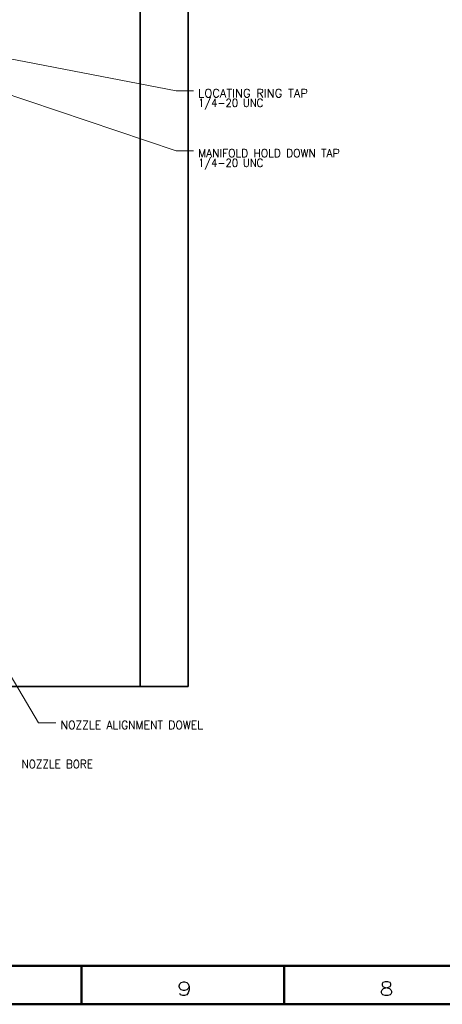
# Model space of a CAD drawing. Header units: millimetres. Extents: x 0 to 1189, y 0 to 841.
# Tile 3 of 28: x 500 to 655, y 0 to 360. Entities that reach past the tile are written whole.
import ezdxf

# ---------------------------------------------------------------- set-up
doc = ezdxf.new("R2010")
doc.units = ezdxf.units.MM
doc.layers.add('1', color=7, linetype='Continuous')
doc.styles.add('pwfont', font='simplex.shx')

msp = doc.modelspace()

# ---------------------------------------------------------------- linework, layer by layer
at = {"layer": '1', "color": 253, "linetype": 'Continuous', "lineweight": 35}
for p in [(544.42, 641.1), (395.1, 116.1)]:
    msp.add_line(p, (544.42, 116.1), dxfattribs=at)
at = {"layer": '1', "color": 12, "linetype": 'Continuous', "lineweight": 35}
for p in [(561.92, 641.1), (544.42, 116.1)]:
    msp.add_line(p, (561.92, 116.1), dxfattribs=at)
at = {"layer": '1', "color": 7, "linetype": 'Continuous', "lineweight": 13}
for p, q in [((557.5, 333.5), (424.42, 359.26)), ((557.5, 311.59), (440.58, 351.04)), ((563.85, 333.5), (557.5, 333.5)), ((563.85, 311.59), (557.5, 311.59)), ((507.23, 102.8), (424.42, 242.6)), ((513.58, 102.8), (507.23, 102.8))]:
    msp.add_line(p, q, dxfattribs=at)
at = {"layer": '1', "color": 7, "linetype": 'Continuous', "lineweight": 50}
for p, q in [((14, 14), (1175, 14)), ((523, 0), (523, 14)), ((597, 0), (597, 14)), ((0, 0), (1189, 0))]:
    msp.add_line(p, q, dxfattribs=at)

# ---------------------------------------------------------------- texts
at = {"layer": '1', "color": 3, "linetype": 'Continuous', "lineweight": 13, "attachment_point": 7, "line_spacing_factor": 0.903614, "style": 'pwfont'}
for s, insert, char_height in [('\\W1.0255;LOCATING RING TAP', (565.6, 331.16), 3), ('\\W0.8848;1/4-20 UNC', (565.6, 326.66), 3), ('\\W0.9483;MANIFOLD HOLD DOWN TAP', (565.6, 309.26), 3), ('\\W0.8848;1/4-20 UNC', (565.6, 304.76), 3), ('\\W0.9593;NOZZLE ALIGNMENT DOWEL', (515.33, 100.47), 3), ('\\W0.9267;NOZZLE BORE', (501.06, 86.21), 3), ('\\W1.3125;9', (557.75, 3.18), 5), ('\\W1.2353;8', (631.75, 3.18), 5)]:
    msp.add_mtext(s, dxfattribs=dict(at, insert=insert, char_height=char_height))

doc.saveas('drawing.dxf')
